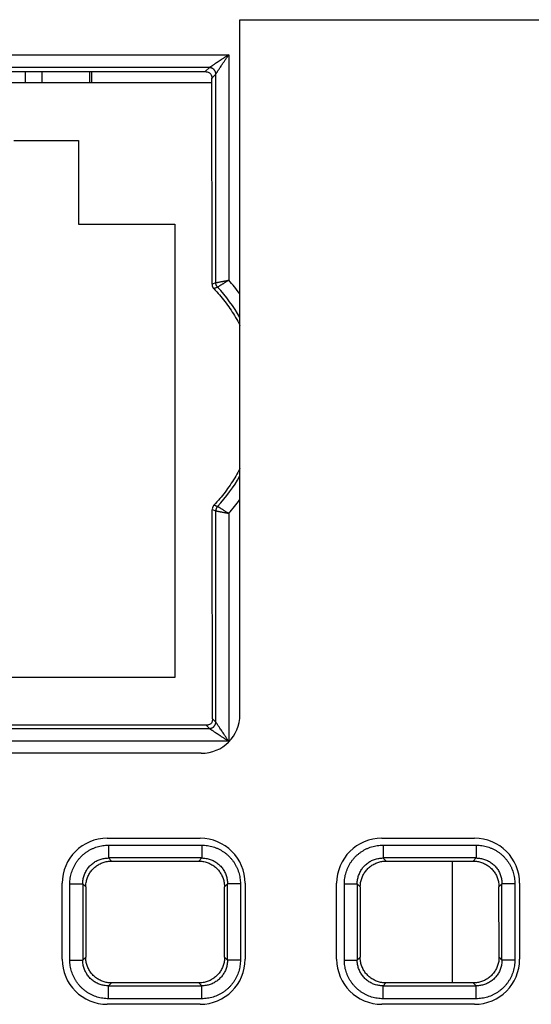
# Model space of a CAD drawing. Header units: inches. Extents: x 0 to 34, y 0 to 22.
# Tile 26 of 75: x 18.104 to 18.501, y 4.086 to 4.851. Entities that reach past the tile are written whole.
import ezdxf

# ---------------------------------------------------------------- set-up
doc = ezdxf.new("R2010")
doc.units = ezdxf.units.IN
doc.header["$LTSCALE"] = 1.87
doc.header["$MEASUREMENT"] = 0
doc.layers.get('0').update_dxf_attribs({"linetype": 'CONTINUOUS'})

msp = doc.modelspace()

# ---------------------------------------------------------------- linework, layer by layer
at = {"color": 7, "linetype": 'CONTINUOUS'}
for p, q in [((18.2745, 4.85126), (18.6621, 4.85126)), ((18.2745, 4.31132), (18.2745, 4.85126)), ((17.673, 4.824), (18.26576, 4.824)), ((18.26576, 4.824), (18.26576, 4.64889)), ((18.25077, 4.81401), (17.673, 4.81401)), ((18.25077, 4.81401), (18.24763, 4.81088)), ((17.673, 4.81088), (18.24763, 4.81088)), ((18.1081, 4.80235), (18.1081, 4.81088)), ((18.1211, 4.80235), (18.1211, 4.81088)), ((18.1581, 4.80235), (18.1581, 4.81088)), ((18.1596, 4.80235), (18.1596, 4.81088)), ((18.25264, 4.80589), (18.25577, 4.80901)), ((18.25283, 4.64577), (18.25264, 4.80589)), ((18.25577, 4.64693), (18.25577, 4.80901)), ((17.6771, 4.80235), (18.25264, 4.80235)), ((18.0991, 4.75735), (18.1491, 4.75735)), ((18.1491, 4.75735), (18.1491, 4.69235)), ((18.1491, 4.69235), (18.2241, 4.69235)), ((18.2241, 4.69235), (18.2241, 4.34035)), ((18.25577, 4.64693), (18.25283, 4.64577)), ((18.25305, 4.4708), (18.25577, 4.46972)), ((18.25324, 4.30818), (18.25305, 4.4708)), ((18.25577, 4.30566), (18.25577, 4.46972)), ((18.26576, 4.46777), (18.26576, 4.29067)), ((18.2241, 4.34035), (17.7541, 4.34035)), ((18.25577, 4.30566), (18.25324, 4.30818)), ((18.24825, 4.30318), (17.67415, 4.30318)), ((17.67497, 4.30066), (18.25077, 4.30066)), ((18.24825, 4.30318), (18.25077, 4.30066)), ((18.26576, 4.29067), (17.68125, 4.29067)), ((18.2445, 4.28132), (17.703, 4.28132)), ((18.17156, 4.21535), (18.24356, 4.21535)), ((18.38456, 4.21535), (18.45656, 4.21535)), ((18.17252, 4.21), (18.24487, 4.21)), ((18.17252, 4.21), (18.17252, 4.20001)), ((18.24487, 4.21), (18.24487, 4.20001)), ((18.38552, 4.21), (18.45787, 4.21)), ((18.38552, 4.21), (18.38552, 4.20001)), ((18.45787, 4.21), (18.45787, 4.20001)), ((18.24487, 4.20001), (18.17251, 4.20001)), ((18.1749, 4.19762), (18.17251, 4.20001)), ((18.24487, 4.20001), (18.24248, 4.19762)), ((18.45787, 4.20001), (18.38551, 4.20001)), ((18.3879, 4.19762), (18.38551, 4.20001)), ((18.45787, 4.20001), (18.45548, 4.19762)), ((18.1749, 4.19762), (18.24248, 4.19762)), ((18.3879, 4.19762), (18.45548, 4.19762)), ((18.4391, 4.19762), (18.4391, 4.10296)), ((18.13656, 4.12135), (18.13656, 4.18035)), ((18.14254, 4.18002), (18.15253, 4.18002)), ((18.14254, 4.12067), (18.14254, 4.18002)), ((18.15253, 4.18002), (18.15489, 4.17766)), ((18.15253, 4.18002), (18.15253, 4.12066)), ((18.15489, 4.17766), (18.15482, 4.12297)), ((18.26249, 4.17766), (18.26486, 4.18003)), ((18.26256, 4.12297), (18.26249, 4.17766)), ((18.26486, 4.12067), (18.26486, 4.18003)), ((18.27485, 4.18002), (18.26486, 4.18002)), ((18.27485, 4.18002), (18.27485, 4.12068)), ((18.27856, 4.18035), (18.27856, 4.12135)), ((18.34956, 4.12135), (18.34956, 4.18035)), ((18.35554, 4.18002), (18.36553, 4.18002)), ((18.35554, 4.12067), (18.35554, 4.18002)), ((18.36553, 4.18002), (18.36789, 4.17766)), ((18.36553, 4.18002), (18.36553, 4.12066)), ((18.36789, 4.17766), (18.36782, 4.12297)), ((18.47549, 4.17766), (18.47786, 4.18003)), ((18.47556, 4.12297), (18.47549, 4.17766)), ((18.47786, 4.12067), (18.47786, 4.18003)), ((18.48785, 4.18002), (18.47786, 4.18002)), ((18.48785, 4.18002), (18.48785, 4.12068)), ((18.49156, 4.18035), (18.49156, 4.12135)), ((18.15482, 4.12297), (18.15253, 4.12066)), ((18.26486, 4.12067), (18.26256, 4.12297)), ((18.36782, 4.12297), (18.36553, 4.12066)), ((18.47786, 4.12067), (18.47556, 4.12297)), ((18.14254, 4.12067), (18.15253, 4.12067)), ((18.27485, 4.12067), (18.26486, 4.12067)), ((18.35554, 4.12067), (18.36553, 4.12067)), ((18.48785, 4.12067), (18.47786, 4.12067)), ((18.17252, 4.10068), (18.17479, 4.10296)), ((18.17252, 4.10068), (18.24488, 4.10068)), ((18.17252, 4.09069), (18.17252, 4.10068)), ((18.2426, 4.10296), (18.17479, 4.10296)), ((18.2426, 4.10296), (18.24488, 4.10068)), ((18.24487, 4.09069), (18.24487, 4.10068)), ((18.38552, 4.10068), (18.38779, 4.10296)), ((18.38552, 4.10068), (18.45788, 4.10068)), ((18.38552, 4.09069), (18.38552, 4.10068)), ((18.4556, 4.10296), (18.38779, 4.10296)), ((18.4556, 4.10296), (18.45788, 4.10068)), ((18.45787, 4.09069), (18.45787, 4.10068)), ((18.24356, 4.08635), (18.17156, 4.08635)), ((18.24487, 4.09069), (18.17252, 4.09069)), ((18.45656, 4.08635), (18.38456, 4.08635)), ((18.45787, 4.09069), (18.38552, 4.09069))]:
    msp.add_line(p, q, dxfattribs=at)
for centre, radius, start, end in [((18.1661, 4.55833), 0.12466, 29.55758, 43.10832), ((18.1661, 4.55833), 0.13466, 36.38765, 42.26176), ((18.1661, 4.55833), 0.12466, 316.89168, 330.44242), ((18.1661, 4.55833), 0.13466, 317.73824, 323.61235), ((18.2445, 4.31132), 0.03, 270, 360), ((18.17156, 4.18035), 0.035, 90, 180), ((18.24356, 4.18035), 0.035, 0, 90), ((18.38456, 4.18035), 0.035, 90, 180), ((18.45656, 4.18035), 0.035, 0, 90), ((18.17156, 4.12135), 0.035, 180, 270), ((18.24356, 4.12135), 0.035, 270, 360), ((18.38456, 4.12135), 0.035, 180, 270), ((18.45656, 4.12135), 0.035, 270, 360)]:
    msp.add_arc(centre, radius, start, end, dxfattribs=at)
for points, knots in [([(18.26576, 4.824), (18.26509, 4.82356), (18.26378, 4.82268), (18.26185, 4.8214), (18.26005, 4.8202), (18.25841, 4.8191), (18.25694, 4.81813), (18.25568, 4.81728), (18.2546, 4.81656), (18.25369, 4.81596), (18.25295, 4.81546), (18.25234, 4.81506), (18.25186, 4.81474), (18.25148, 4.81448), (18.25119, 4.81429), (18.25099, 4.81416), (18.25086, 4.81407), (18.25079, 4.81403), (18.25077, 4.81401)], [0, 0, 0, 0, 0.133865, 0.263111, 0.384427, 0.494744, 0.592405, 0.676861, 0.748554, 0.808387, 0.857617, 0.897559, 0.929508, 0.954572, 0.97351, 0.987024, 0.995715, 1, 1, 1, 1]), ([(18.25577, 4.80901), (18.25578, 4.80903), (18.25582, 4.8091), (18.25591, 4.80922), (18.25604, 4.80943), (18.25623, 4.80972), (18.25649, 4.8101), (18.25681, 4.81059), (18.25722, 4.8112), (18.25772, 4.81195), (18.25832, 4.81285), (18.25903, 4.81392), (18.25987, 4.81518), (18.26085, 4.81663), (18.26194, 4.81829), (18.26315, 4.8201), (18.26444, 4.82202), (18.26532, 4.82333), (18.26576, 4.824)], [0, 0, 0, 0, 0.004079, 0.012571, 0.025914, 0.044778, 0.069966, 0.102298, 0.142748, 0.192327, 0.25206, 0.322974, 0.406304, 0.503657, 0.614762, 0.736877, 0.866488, 1, 1, 1, 1]), ([(18.25577, 4.80901), (18.25577, 4.80924), (18.25574, 4.80957), (18.25567, 4.81), (18.25557, 4.81044), (18.25538, 4.81098), (18.25512, 4.81149), (18.25488, 4.81185), (18.2547, 4.8121), (18.2545, 4.81233), (18.2543, 4.81255), (18.25409, 4.81275), (18.25386, 4.81294), (18.25361, 4.81313), (18.25324, 4.81336), (18.25273, 4.81362), (18.2522, 4.81381), (18.25176, 4.81391), (18.25132, 4.81399), (18.25099, 4.81401), (18.25077, 4.81401)], [0, 0, 0, 0, 0.085138, 0.126763, 0.16761, 0.258218, 0.344115, 0.385165, 0.424732, 0.462781, 0.499991, 0.537201, 0.575251, 0.614818, 0.655867, 0.741764, 0.832372, 0.873221, 0.914848, 1, 1, 1, 1]), ([(18.24763, 4.81088), (18.24859, 4.81088), (18.2505, 4.81066), (18.25256, 4.80838), (18.25273, 4.8064), (18.25274, 4.80534)], [0, 0, 0, 0, 0.336225, 0.630571, 1, 1, 1, 1]), ([(18.25274, 4.64639), (18.25274, 4.6461), (18.25285, 4.64563), (18.25288, 4.64494), (18.25303, 4.64436), (18.25323, 4.64379), (18.25349, 4.64327), (18.25382, 4.64277), (18.25408, 4.64247), (18.25422, 4.64232)], [0, 0, 0, 0, 0.194267, 0.326476, 0.464478, 0.599596, 0.731131, 0.863341, 1, 1, 1, 1]), ([(18.25711, 4.64352), (18.25694, 4.64345), (18.25656, 4.64329), (18.25598, 4.64305), (18.25538, 4.6428), (18.25479, 4.64256), (18.2544, 4.6424), (18.25422, 4.64232)], [0, 0, 0, 0, 0.183395, 0.388122, 0.601183, 0.809495, 1, 1, 1, 1]), ([(18.25577, 4.64693), (18.25579, 4.64694), (18.25587, 4.64696), (18.25604, 4.64699), (18.25629, 4.64704), (18.25664, 4.64711), (18.25706, 4.64719), (18.25756, 4.64729), (18.25815, 4.6474), (18.2588, 4.64753), (18.25952, 4.64767), (18.26029, 4.64782), (18.26112, 4.64799), (18.26199, 4.64816), (18.2629, 4.64833), (18.26384, 4.64851), (18.26479, 4.6487), (18.26544, 4.64882), (18.26576, 4.64889)], [0, 0, 0, 0, 0.007822, 0.024567, 0.050112, 0.084286, 0.126867, 0.177533, 0.235854, 0.301319, 0.373333, 0.451243, 0.534346, 0.621905, 0.713108, 0.807058, 0.902918, 1, 1, 1, 1]), ([(18.25711, 4.64352), (18.25699, 4.64365), (18.25676, 4.64392), (18.25646, 4.64437), (18.25621, 4.64485), (18.25601, 4.64535), (18.25587, 4.64587), (18.25578, 4.6464), (18.25577, 4.64675), (18.25577, 4.64693)], [0, 0, 0, 0, 0.14284, 0.285706, 0.428568, 0.571427, 0.71429, 0.857157, 1, 1, 1, 1]), ([(18.25711, 4.64352), (18.25714, 4.64353), (18.25721, 4.64358), (18.25735, 4.64367), (18.25757, 4.64381), (18.25786, 4.64399), (18.25823, 4.64422), (18.25866, 4.6445), (18.25917, 4.64481), (18.25973, 4.64516), (18.26035, 4.64555), (18.26102, 4.64597), (18.26173, 4.64641), (18.26249, 4.64688), (18.26328, 4.64737), (18.26409, 4.64787), (18.26492, 4.64837), (18.26548, 4.64871), (18.26576, 4.64889)], [0, 0, 0, 0, 0.007789, 0.024517, 0.050062, 0.084249, 0.126848, 0.17753, 0.235864, 0.301332, 0.373339, 0.451228, 0.534303, 0.621832, 0.713013, 0.806953, 0.902836, 1, 1, 1, 1]), ([(18.25422, 4.64232), (18.25574, 4.64073), (18.2587, 4.63745), (18.26287, 4.6323), (18.26676, 4.62693), (18.27035, 4.62136), (18.27288, 4.61692), (18.27422, 4.61435), (18.27454, 4.61373)], [0, 0, 0, 0, 0.188123, 0.3763, 0.564397, 0.752605, 0.940718, 1, 1, 1, 1]), ([(18.27454, 4.50262), (18.27426, 4.50209), (18.27297, 4.49961), (18.2705, 4.49525), (18.26692, 4.48967), (18.26305, 4.48429), (18.2589, 4.47913), (18.25594, 4.47585), (18.25442, 4.47425)], [0, 0, 0, 0, 0.051179, 0.240912, 0.430742, 0.620458, 0.810257, 1, 1, 1, 1]), ([(18.25442, 4.47425), (18.25435, 4.47417), (18.25422, 4.47403), (18.25404, 4.4738), (18.25388, 4.47358), (18.25375, 4.47337), (18.25364, 4.47318), (18.25355, 4.47301), (18.25348, 4.47285), (18.25341, 4.47269), (18.25336, 4.47254), (18.2533, 4.47239), (18.25325, 4.47223), (18.25321, 4.47207), (18.25316, 4.47189), (18.25316, 4.47169), (18.25298, 4.47146), (18.25312, 4.47141), (18.25314, 4.47142)], [0, 0, 0, 0, 0.094166, 0.184232, 0.268601, 0.34577, 0.414118, 0.473813, 0.527582, 0.578376, 0.628918, 0.679835, 0.730716, 0.781467, 0.836242, 0.902894, 0.984316, 1, 1, 1, 1]), ([(18.25442, 4.47425), (18.25459, 4.47418), (18.25494, 4.47403), (18.25548, 4.47381), (18.25605, 4.47358), (18.25659, 4.47335), (18.25695, 4.47321), (18.25712, 4.47314)], [0, 0, 0, 0, 0.186297, 0.392342, 0.605229, 0.812018, 1, 1, 1, 1]), ([(18.25712, 4.47314), (18.25699, 4.473), (18.25676, 4.47273), (18.25646, 4.47228), (18.25621, 4.47181), (18.25601, 4.47131), (18.25587, 4.47079), (18.25578, 4.47026), (18.25577, 4.4699), (18.25577, 4.46972)], [0, 0, 0, 0, 0.142983, 0.285748, 0.428571, 0.571431, 0.71431, 0.857185, 1, 1, 1, 1]), ([(18.25577, 4.46972), (18.25579, 4.46972), (18.25587, 4.4697), (18.25604, 4.46967), (18.25629, 4.46962), (18.25663, 4.46955), (18.25706, 4.46947), (18.25756, 4.46936), (18.25814, 4.46925), (18.25879, 4.46912), (18.25951, 4.46898), (18.26029, 4.46883), (18.26112, 4.46867), (18.26199, 4.4685), (18.2629, 4.46833), (18.26384, 4.46814), (18.26479, 4.46796), (18.26544, 4.46783), (18.26576, 4.46777)], [0, 0, 0, 0, 0.007772, 0.024476, 0.050001, 0.084156, 0.126682, 0.177249, 0.235455, 0.300818, 0.37279, 0.45072, 0.533884, 0.621503, 0.712783, 0.806868, 0.902859, 1, 1, 1, 1]), ([(18.26576, 4.46777), (18.26548, 4.46794), (18.26492, 4.46828), (18.26409, 4.46879), (18.26327, 4.46929), (18.26249, 4.46977), (18.26173, 4.47024), (18.26101, 4.47069), (18.26034, 4.4711), (18.25973, 4.47149), (18.25916, 4.47184), (18.25866, 4.47216), (18.25823, 4.47243), (18.25786, 4.47266), (18.25757, 4.47285), (18.25735, 4.47298), (18.25721, 4.47307), (18.25714, 4.47312), (18.25711, 4.47313)], [0, 0, 0, 0, 0.097111, 0.193094, 0.287188, 0.378478, 0.466091, 0.549227, 0.627121, 0.699066, 0.764425, 0.822646, 0.873245, 0.915808, 0.949995, 0.975537, 0.992243, 1, 1, 1, 1]), ([(18.25315, 4.30769), (18.25315, 4.3069), (18.25293, 4.30519), (18.25089, 4.30336), (18.24913, 4.30318), (18.24825, 4.30318)], [0, 0, 0, 0, 0.316658, 0.651999, 1, 1, 1, 1]), ([(18.25077, 4.30066), (18.25099, 4.30066), (18.25132, 4.30069), (18.25176, 4.30076), (18.2522, 4.30086), (18.25273, 4.30105), (18.25324, 4.30131), (18.25361, 4.30155), (18.25386, 4.30173), (18.25409, 4.30193), (18.2543, 4.30213), (18.2545, 4.30234), (18.2547, 4.30257), (18.25488, 4.30282), (18.25512, 4.30319), (18.25538, 4.30369), (18.25557, 4.30423), (18.25567, 4.30467), (18.25574, 4.30511), (18.25577, 4.30544), (18.25577, 4.30566)], [0, 0, 0, 0, 0.085138, 0.126763, 0.16761, 0.258218, 0.344115, 0.385165, 0.424732, 0.462781, 0.499991, 0.537201, 0.575251, 0.614818, 0.655867, 0.741764, 0.832372, 0.873221, 0.914848, 1, 1, 1, 1]), ([(18.25077, 4.30066), (18.25079, 4.30065), (18.25085, 4.30061), (18.25098, 4.30052), (18.25118, 4.30039), (18.25147, 4.30019), (18.25185, 4.29994), (18.25234, 4.29962), (18.25295, 4.29921), (18.2537, 4.29871), (18.2546, 4.29811), (18.25567, 4.2974), (18.25693, 4.29656), (18.25838, 4.29558), (18.26004, 4.29449), (18.26185, 4.29328), (18.26377, 4.29199), (18.26509, 4.29111), (18.26576, 4.29067)], [0, 0, 0, 0, 0.004079, 0.012571, 0.025914, 0.044778, 0.069966, 0.102298, 0.142748, 0.192327, 0.25206, 0.322974, 0.406304, 0.503657, 0.614762, 0.736877, 0.866488, 1, 1, 1, 1]), ([(18.26576, 4.29067), (18.26532, 4.29134), (18.26444, 4.29265), (18.26316, 4.29457), (18.26195, 4.29638), (18.26086, 4.29802), (18.25988, 4.29948), (18.25904, 4.30075), (18.25832, 4.30183), (18.25772, 4.30274), (18.25722, 4.30348), (18.25682, 4.30409), (18.25649, 4.30457), (18.25624, 4.30495), (18.25605, 4.30524), (18.25591, 4.30544), (18.25582, 4.30557), (18.25578, 4.30564), (18.25577, 4.30566)], [0, 0, 0, 0, 0.133865, 0.263111, 0.384427, 0.494744, 0.592405, 0.676861, 0.748554, 0.808387, 0.857617, 0.897559, 0.929508, 0.954572, 0.97351, 0.987024, 0.995715, 1, 1, 1, 1]), ([(18.14254, 4.18002), (18.14254, 4.18076), (18.14259, 4.18224), (18.14284, 4.18445), (18.14325, 4.18666), (18.14383, 4.18883), (18.14457, 4.19095), (18.14546, 4.19301), (18.14651, 4.195), (18.1477, 4.19691), (18.14904, 4.19872), (18.1505, 4.20042), (18.1521, 4.20202), (18.1538, 4.20348), (18.15561, 4.20482), (18.15752, 4.20601), (18.1595, 4.20706), (18.16157, 4.20796), (18.16369, 4.20871), (18.16587, 4.20929), (18.16807, 4.2097), (18.17029, 4.20995), (18.17178, 4.21), (18.17252, 4.21)], [0, 0, 0, 0, 0.047006, 0.094319, 0.141877, 0.189582, 0.237333, 0.285038, 0.332694, 0.380352, 0.428054, 0.475799, 0.523576, 0.571354, 0.619092, 0.666762, 0.71442, 0.762147, 0.809961, 0.857762, 0.905438, 0.952883, 1, 1, 1, 1]), ([(18.24487, 4.21), (18.2456, 4.21), (18.24708, 4.20995), (18.2493, 4.2097), (18.2515, 4.20929), (18.25367, 4.20871), (18.2558, 4.20797), (18.25786, 4.20708), (18.25985, 4.20603), (18.26175, 4.20484), (18.26356, 4.2035), (18.26527, 4.20204), (18.26686, 4.20044), (18.26833, 4.19874), (18.26967, 4.19693), (18.27086, 4.19502), (18.27191, 4.19304), (18.27281, 4.19097), (18.27355, 4.18885), (18.27413, 4.18667), (18.27455, 4.18447), (18.27479, 4.18225), (18.27485, 4.18076), (18.27485, 4.18002)], [0, 0, 0, 0, 0.047005, 0.094319, 0.141876, 0.189582, 0.237333, 0.285038, 0.332694, 0.380352, 0.428054, 0.475799, 0.523575, 0.571354, 0.619091, 0.666762, 0.71442, 0.762147, 0.809961, 0.857762, 0.905438, 0.952882, 1, 1, 1, 1]), ([(18.35554, 4.18002), (18.35554, 4.18076), (18.35559, 4.18224), (18.35584, 4.18445), (18.35625, 4.18666), (18.35683, 4.18883), (18.35757, 4.19095), (18.35846, 4.19301), (18.35951, 4.195), (18.3607, 4.19691), (18.36204, 4.19872), (18.3635, 4.20042), (18.3651, 4.20202), (18.3668, 4.20348), (18.36861, 4.20482), (18.37052, 4.20601), (18.3725, 4.20706), (18.37457, 4.20796), (18.37669, 4.20871), (18.37887, 4.20929), (18.38107, 4.2097), (18.38329, 4.20995), (18.38478, 4.21), (18.38552, 4.21)], [0, 0, 0, 0, 0.047006, 0.094319, 0.141877, 0.189582, 0.237333, 0.285038, 0.332694, 0.380352, 0.428054, 0.475799, 0.523576, 0.571354, 0.619092, 0.666762, 0.71442, 0.762147, 0.809961, 0.857762, 0.905438, 0.952883, 1, 1, 1, 1]), ([(18.45787, 4.21), (18.4586, 4.21), (18.46008, 4.20995), (18.4623, 4.2097), (18.4645, 4.20929), (18.46667, 4.20871), (18.4688, 4.20797), (18.47086, 4.20708), (18.47285, 4.20603), (18.47475, 4.20484), (18.47656, 4.2035), (18.47827, 4.20204), (18.47986, 4.20044), (18.48133, 4.19874), (18.48267, 4.19693), (18.48386, 4.19502), (18.48491, 4.19304), (18.48581, 4.19097), (18.48655, 4.18885), (18.48713, 4.18667), (18.48755, 4.18447), (18.48779, 4.18225), (18.48785, 4.18076), (18.48785, 4.18002)], [0, 0, 0, 0, 0.047005, 0.094319, 0.141876, 0.189582, 0.237333, 0.285038, 0.332694, 0.380352, 0.428054, 0.475799, 0.523575, 0.571354, 0.619091, 0.666762, 0.71442, 0.762147, 0.809961, 0.857762, 0.905438, 0.952882, 1, 1, 1, 1]), ([(18.15253, 4.18002), (18.15253, 4.18057), (18.15257, 4.18168), (18.15278, 4.18332), (18.15312, 4.18494), (18.15359, 4.18653), (18.15419, 4.18807), (18.15491, 4.18955), (18.15576, 4.19097), (18.15671, 4.19231), (18.15778, 4.19357), (18.15895, 4.19474), (18.16021, 4.19581), (18.16155, 4.19677), (18.16297, 4.19762), (18.16446, 4.19835), (18.166, 4.19895), (18.16759, 4.19942), (18.16921, 4.19976), (18.17086, 4.19997), (18.17196, 4.20001), (18.17251, 4.20001)], [0, 0, 0, 0, 0.052695, 0.105385, 0.158057, 0.2107, 0.2633, 0.315847, 0.368355, 0.420845, 0.473353, 0.525913, 0.578519, 0.631135, 0.683744, 0.736378, 0.789071, 0.841811, 0.894573, 0.947332, 1, 1, 1, 1]), ([(18.24487, 4.20001), (18.24542, 4.20001), (18.24652, 4.19997), (18.24817, 4.19976), (18.24979, 4.19942), (18.25137, 4.19895), (18.25291, 4.19835), (18.2544, 4.19763), (18.25581, 4.19678), (18.25716, 4.19583), (18.25842, 4.19476), (18.25959, 4.19359), (18.26066, 4.19233), (18.26162, 4.19099), (18.26246, 4.18957), (18.26319, 4.18808), (18.26379, 4.18654), (18.26427, 4.18495), (18.26461, 4.18333), (18.26481, 4.18168), (18.26486, 4.18058), (18.26486, 4.18003)], [0, 0, 0, 0, 0.052695, 0.105385, 0.158057, 0.2107, 0.2633, 0.315847, 0.368355, 0.420845, 0.473353, 0.525913, 0.578519, 0.631135, 0.683744, 0.736378, 0.789071, 0.841811, 0.894573, 0.947332, 1, 1, 1, 1]), ([(18.36553, 4.18002), (18.36553, 4.18057), (18.36557, 4.18168), (18.36578, 4.18332), (18.36612, 4.18494), (18.36659, 4.18653), (18.36719, 4.18807), (18.36791, 4.18955), (18.36876, 4.19097), (18.36971, 4.19231), (18.37078, 4.19357), (18.37195, 4.19474), (18.37321, 4.19581), (18.37455, 4.19677), (18.37597, 4.19762), (18.37746, 4.19835), (18.379, 4.19895), (18.38059, 4.19942), (18.38221, 4.19976), (18.38386, 4.19997), (18.38496, 4.20001), (18.38551, 4.20001)], [0, 0, 0, 0, 0.052695, 0.105385, 0.158057, 0.2107, 0.2633, 0.315847, 0.368355, 0.420845, 0.473353, 0.525913, 0.578519, 0.631135, 0.683744, 0.736378, 0.789071, 0.841811, 0.894573, 0.947332, 1, 1, 1, 1]), ([(18.45787, 4.20001), (18.45842, 4.20001), (18.45952, 4.19997), (18.46117, 4.19976), (18.46279, 4.19942), (18.46437, 4.19895), (18.46591, 4.19835), (18.4674, 4.19763), (18.46881, 4.19678), (18.47016, 4.19583), (18.47142, 4.19476), (18.47259, 4.19359), (18.47366, 4.19233), (18.47462, 4.19099), (18.47546, 4.18957), (18.47619, 4.18808), (18.47679, 4.18654), (18.47727, 4.18495), (18.47761, 4.18333), (18.47781, 4.18168), (18.47786, 4.18058), (18.47786, 4.18003)], [0, 0, 0, 0, 0.052695, 0.105385, 0.158057, 0.2107, 0.2633, 0.315847, 0.368355, 0.420845, 0.473353, 0.525913, 0.578519, 0.631135, 0.683744, 0.736378, 0.789071, 0.841811, 0.894573, 0.947332, 1, 1, 1, 1]), ([(18.15486, 4.1775), (18.15486, 4.17807), (18.15494, 4.1792), (18.15513, 4.18088), (18.15547, 4.1825), (18.15594, 4.18409), (18.15654, 4.18564), (18.15727, 4.18713), (18.15812, 4.18856), (18.15908, 4.18991), (18.16015, 4.19118), (18.16132, 4.19235), (18.16259, 4.19342), (18.16394, 4.19439), (18.16537, 4.19524), (18.16686, 4.19596), (18.16841, 4.19657), (18.17, 4.19704), (18.17163, 4.19738), (18.17326, 4.19758), (18.17436, 4.19762), (18.1749, 4.19762)], [0, 0, 0, 0, 0.054999, 0.107483, 0.160155, 0.212684, 0.265083, 0.317605, 0.370176, 0.422703, 0.475279, 0.527796, 0.580395, 0.632945, 0.685522, 0.73813, 0.790739, 0.843387, 0.895826, 0.948057, 1, 1, 1, 1]), ([(18.24248, 4.19762), (18.24303, 4.19762), (18.24414, 4.19758), (18.24579, 4.19737), (18.24741, 4.19703), (18.249, 4.19656), (18.25055, 4.19595), (18.25204, 4.19522), (18.25346, 4.19437), (18.25481, 4.19341), (18.25608, 4.19234), (18.25725, 4.19116), (18.25832, 4.1899), (18.25928, 4.18855), (18.26012, 4.18712), (18.26085, 4.18563), (18.26145, 4.18409), (18.26192, 4.1825), (18.26226, 4.18087), (18.26244, 4.1792), (18.26253, 4.17807), (18.26253, 4.1775)], [0, 0, 0, 0, 0.052542, 0.105118, 0.157627, 0.210203, 0.262708, 0.31525, 0.367777, 0.420272, 0.472808, 0.525262, 0.577778, 0.630246, 0.682757, 0.735217, 0.787557, 0.840027, 0.892636, 0.945041, 1, 1, 1, 1]), ([(18.36786, 4.1775), (18.36786, 4.17807), (18.36794, 4.1792), (18.36813, 4.18088), (18.36847, 4.1825), (18.36894, 4.18409), (18.36954, 4.18564), (18.37027, 4.18713), (18.37112, 4.18856), (18.37208, 4.18991), (18.37315, 4.19118), (18.37432, 4.19235), (18.37559, 4.19342), (18.37694, 4.19439), (18.37837, 4.19524), (18.37986, 4.19596), (18.38141, 4.19657), (18.383, 4.19704), (18.38463, 4.19738), (18.38626, 4.19758), (18.38736, 4.19762), (18.3879, 4.19762)], [0, 0, 0, 0, 0.054999, 0.107483, 0.160155, 0.212684, 0.265083, 0.317605, 0.370176, 0.422703, 0.475279, 0.527796, 0.580395, 0.632945, 0.685522, 0.73813, 0.790739, 0.843387, 0.895826, 0.948057, 1, 1, 1, 1]), ([(18.45548, 4.19762), (18.45603, 4.19762), (18.45714, 4.19758), (18.45879, 4.19737), (18.46041, 4.19703), (18.462, 4.19656), (18.46355, 4.19595), (18.46504, 4.19522), (18.46646, 4.19437), (18.46781, 4.19341), (18.46908, 4.19234), (18.47025, 4.19116), (18.47132, 4.1899), (18.47228, 4.18855), (18.47312, 4.18712), (18.47385, 4.18563), (18.47445, 4.18409), (18.47492, 4.1825), (18.47526, 4.18087), (18.47544, 4.1792), (18.47553, 4.17807), (18.47553, 4.1775)], [0, 0, 0, 0, 0.052542, 0.105118, 0.157627, 0.210203, 0.262708, 0.31525, 0.367777, 0.420272, 0.472808, 0.525262, 0.577778, 0.630246, 0.682757, 0.735217, 0.787557, 0.840027, 0.892636, 0.945041, 1, 1, 1, 1]), ([(18.17252, 4.09069), (18.17178, 4.09069), (18.1703, 4.09075), (18.16809, 4.09099), (18.16588, 4.0914), (18.16371, 4.09198), (18.16159, 4.09272), (18.15953, 4.09362), (18.15754, 4.09467), (18.15563, 4.09586), (18.15382, 4.09719), (18.15212, 4.09866), (18.15053, 4.10025), (18.14906, 4.10196), (18.14772, 4.10377), (18.14653, 4.10567), (18.14548, 4.10766), (18.14458, 4.10972), (18.14383, 4.11185), (18.14325, 4.11402), (18.14284, 4.11623), (18.14259, 4.11845), (18.14254, 4.11993), (18.14254, 4.12067)], [0, 0, 0, 0, 0.047006, 0.094319, 0.141877, 0.189582, 0.237333, 0.285038, 0.332694, 0.380352, 0.428054, 0.475799, 0.523576, 0.571354, 0.619092, 0.666762, 0.71442, 0.762147, 0.809961, 0.857762, 0.905438, 0.952883, 1, 1, 1, 1]), ([(18.17252, 4.10068), (18.17197, 4.10068), (18.17086, 4.10073), (18.16922, 4.10093), (18.1676, 4.10127), (18.16601, 4.10174), (18.16447, 4.10234), (18.16299, 4.10307), (18.16157, 4.10391), (18.16023, 4.10487), (18.15897, 4.10594), (18.1578, 4.1071), (18.15673, 4.10836), (18.15577, 4.10971), (18.15492, 4.11113), (18.15419, 4.11262), (18.15359, 4.11416), (18.15312, 4.11575), (18.15278, 4.11737), (18.15257, 4.11901), (18.15253, 4.12012), (18.15253, 4.12067)], [0, 0, 0, 0, 0.052695, 0.105385, 0.158057, 0.2107, 0.2633, 0.315847, 0.368355, 0.420845, 0.473353, 0.525913, 0.578519, 0.631135, 0.683744, 0.736378, 0.789071, 0.841811, 0.894573, 0.947332, 1, 1, 1, 1]), ([(18.17479, 4.10296), (18.17424, 4.10296), (18.17314, 4.103), (18.1715, 4.10321), (18.16988, 4.10354), (18.1683, 4.10402), (18.16676, 4.10462), (18.16528, 4.10534), (18.16386, 4.10619), (18.16252, 4.10714), (18.16126, 4.10821), (18.16009, 4.10938), (18.15902, 4.11064), (18.15806, 4.11199), (18.15722, 4.1134), (18.15649, 4.11489), (18.15588, 4.11644), (18.15541, 4.11803), (18.15508, 4.11963), (18.15487, 4.12116), (18.15486, 4.12216), (18.15486, 4.12263)], [0, 0, 0, 0, 0.053157, 0.106325, 0.159412, 0.212556, 0.265627, 0.318744, 0.371841, 0.424915, 0.478055, 0.531162, 0.584357, 0.637442, 0.690524, 0.743809, 0.797414, 0.850856, 0.903189, 0.955102, 1, 1, 1, 1]), ([(18.26253, 4.12262), (18.26253, 4.12216), (18.26251, 4.12116), (18.2623, 4.11962), (18.26197, 4.11802), (18.2615, 4.11644), (18.26089, 4.11489), (18.26017, 4.1134), (18.25932, 4.11197), (18.25836, 4.11063), (18.25729, 4.10937), (18.25611, 4.1082), (18.25485, 4.10713), (18.2535, 4.10617), (18.25208, 4.10533), (18.2506, 4.1046), (18.24905, 4.104), (18.24747, 4.10354), (18.24586, 4.1032), (18.24423, 4.103), (18.24314, 4.10296), (18.2426, 4.10296)], [0, 0, 0, 0, 0.044816, 0.096787, 0.149204, 0.202749, 0.25643, 0.309787, 0.36294, 0.416121, 0.469397, 0.522591, 0.575819, 0.628963, 0.682139, 0.735345, 0.788558, 0.841804, 0.894816, 0.947579, 1, 1, 1, 1]), ([(18.27485, 4.12068), (18.27485, 4.11994), (18.27479, 4.11846), (18.27455, 4.11624), (18.27414, 4.11404), (18.27356, 4.11187), (18.27282, 4.10974), (18.27192, 4.10768), (18.27087, 4.10569), (18.26968, 4.10379), (18.26835, 4.10198), (18.26688, 4.10027), (18.26529, 4.09868), (18.26358, 4.09721), (18.26177, 4.09587), (18.25987, 4.09468), (18.25788, 4.09363), (18.25582, 4.09273), (18.25369, 4.09199), (18.25152, 4.09141), (18.24931, 4.09099), (18.24709, 4.09075), (18.24561, 4.09069), (18.24487, 4.09069)], [0, 0, 0, 0, 0.047005, 0.094319, 0.141876, 0.189582, 0.237333, 0.285038, 0.332694, 0.380352, 0.428054, 0.475799, 0.523575, 0.571354, 0.619091, 0.666762, 0.71442, 0.762147, 0.809961, 0.857762, 0.905438, 0.952882, 1, 1, 1, 1]), ([(18.26486, 4.12067), (18.26486, 4.12012), (18.26481, 4.11902), (18.26461, 4.11737), (18.26427, 4.11575), (18.2638, 4.11417), (18.2632, 4.11263), (18.26247, 4.11114), (18.26163, 4.10973), (18.26067, 4.10838), (18.2596, 4.10712), (18.25844, 4.10595), (18.25718, 4.10488), (18.25583, 4.10392), (18.25441, 4.10308), (18.25292, 4.10235), (18.25138, 4.10175), (18.24979, 4.10127), (18.24817, 4.10093), (18.24653, 4.10073), (18.24542, 4.10068), (18.24487, 4.10068)], [0, 0, 0, 0, 0.052695, 0.105385, 0.158057, 0.2107, 0.2633, 0.315847, 0.368355, 0.420845, 0.473353, 0.525913, 0.578519, 0.631135, 0.683744, 0.736378, 0.789071, 0.841811, 0.894573, 0.947332, 1, 1, 1, 1]), ([(18.38552, 4.09069), (18.38478, 4.09069), (18.3833, 4.09075), (18.38109, 4.09099), (18.37888, 4.0914), (18.37671, 4.09198), (18.37459, 4.09272), (18.37253, 4.09362), (18.37054, 4.09467), (18.36863, 4.09586), (18.36682, 4.09719), (18.36512, 4.09866), (18.36353, 4.10025), (18.36206, 4.10196), (18.36072, 4.10377), (18.35953, 4.10567), (18.35848, 4.10766), (18.35758, 4.10972), (18.35683, 4.11185), (18.35625, 4.11402), (18.35584, 4.11623), (18.35559, 4.11845), (18.35554, 4.11993), (18.35554, 4.12067)], [0, 0, 0, 0, 0.047006, 0.094319, 0.141877, 0.189582, 0.237333, 0.285038, 0.332694, 0.380352, 0.428054, 0.475799, 0.523576, 0.571354, 0.619092, 0.666762, 0.71442, 0.762147, 0.809961, 0.857762, 0.905438, 0.952883, 1, 1, 1, 1]), ([(18.38552, 4.10068), (18.38497, 4.10068), (18.38386, 4.10073), (18.38222, 4.10093), (18.3806, 4.10127), (18.37901, 4.10174), (18.37747, 4.10234), (18.37599, 4.10307), (18.37457, 4.10391), (18.37323, 4.10487), (18.37197, 4.10594), (18.3708, 4.1071), (18.36973, 4.10836), (18.36877, 4.10971), (18.36792, 4.11113), (18.36719, 4.11262), (18.36659, 4.11416), (18.36612, 4.11575), (18.36578, 4.11737), (18.36557, 4.11901), (18.36553, 4.12012), (18.36553, 4.12067)], [0, 0, 0, 0, 0.052695, 0.105385, 0.158057, 0.2107, 0.2633, 0.315847, 0.368355, 0.420845, 0.473353, 0.525913, 0.578519, 0.631135, 0.683744, 0.736378, 0.789071, 0.841811, 0.894573, 0.947332, 1, 1, 1, 1]), ([(18.38779, 4.10296), (18.38724, 4.10296), (18.38614, 4.103), (18.3845, 4.10321), (18.38288, 4.10354), (18.3813, 4.10402), (18.37976, 4.10462), (18.37828, 4.10534), (18.37686, 4.10619), (18.37552, 4.10714), (18.37426, 4.10821), (18.37309, 4.10938), (18.37202, 4.11064), (18.37106, 4.11199), (18.37022, 4.1134), (18.36949, 4.11489), (18.36888, 4.11644), (18.36841, 4.11803), (18.36808, 4.11963), (18.36787, 4.12116), (18.36786, 4.12216), (18.36786, 4.12263)], [0, 0, 0, 0, 0.053157, 0.106325, 0.159412, 0.212556, 0.265627, 0.318744, 0.371841, 0.424915, 0.478055, 0.531162, 0.584357, 0.637442, 0.690524, 0.743809, 0.797414, 0.850856, 0.903189, 0.955102, 1, 1, 1, 1]), ([(18.47553, 4.12262), (18.47553, 4.12216), (18.47551, 4.12116), (18.4753, 4.11962), (18.47497, 4.11802), (18.4745, 4.11644), (18.47389, 4.11489), (18.47317, 4.1134), (18.47232, 4.11197), (18.47136, 4.11063), (18.47029, 4.10937), (18.46911, 4.1082), (18.46785, 4.10713), (18.4665, 4.10617), (18.46508, 4.10533), (18.4636, 4.1046), (18.46205, 4.104), (18.46047, 4.10354), (18.45886, 4.1032), (18.45723, 4.103), (18.45614, 4.10296), (18.4556, 4.10296)], [0, 0, 0, 0, 0.044816, 0.096787, 0.149204, 0.202749, 0.25643, 0.309787, 0.36294, 0.416121, 0.469397, 0.522591, 0.575819, 0.628963, 0.682139, 0.735345, 0.788558, 0.841804, 0.894816, 0.947579, 1, 1, 1, 1]), ([(18.48785, 4.12068), (18.48785, 4.11994), (18.48779, 4.11846), (18.48755, 4.11624), (18.48714, 4.11404), (18.48656, 4.11187), (18.48582, 4.10974), (18.48492, 4.10768), (18.48387, 4.10569), (18.48268, 4.10379), (18.48135, 4.10198), (18.47988, 4.10027), (18.47829, 4.09868), (18.47658, 4.09721), (18.47477, 4.09587), (18.47287, 4.09468), (18.47088, 4.09363), (18.46882, 4.09273), (18.46669, 4.09199), (18.46452, 4.09141), (18.46231, 4.09099), (18.46009, 4.09075), (18.45861, 4.09069), (18.45787, 4.09069)], [0, 0, 0, 0, 0.047005, 0.094319, 0.141876, 0.189582, 0.237333, 0.285038, 0.332694, 0.380352, 0.428054, 0.475799, 0.523575, 0.571354, 0.619091, 0.666762, 0.71442, 0.762147, 0.809961, 0.857762, 0.905438, 0.952882, 1, 1, 1, 1]), ([(18.47786, 4.12067), (18.47786, 4.12012), (18.47781, 4.11902), (18.47761, 4.11737), (18.47727, 4.11575), (18.4768, 4.11417), (18.4762, 4.11263), (18.47547, 4.11114), (18.47463, 4.10973), (18.47367, 4.10838), (18.4726, 4.10712), (18.47144, 4.10595), (18.47018, 4.10488), (18.46883, 4.10392), (18.46741, 4.10308), (18.46592, 4.10235), (18.46438, 4.10175), (18.46279, 4.10127), (18.46117, 4.10093), (18.45953, 4.10073), (18.45842, 4.10068), (18.45787, 4.10068)], [0, 0, 0, 0, 0.052695, 0.105385, 0.158057, 0.2107, 0.2633, 0.315847, 0.368355, 0.420845, 0.473353, 0.525913, 0.578519, 0.631135, 0.683744, 0.736378, 0.789071, 0.841811, 0.894573, 0.947332, 1, 1, 1, 1])]:
    msp.add_open_spline(points, degree=3, knots=knots, dxfattribs=at)

doc.saveas('drawing.dxf')
